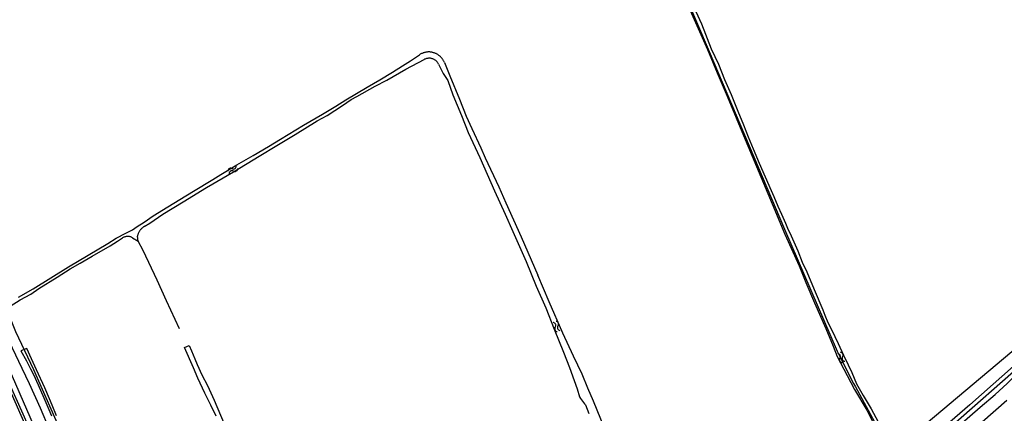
# Model space of a CAD drawing. Extents: x 123992 to 125854, y 449108 to 451911.
# Tile 7 of 175: x 125129 to 125429, y 449554 to 449674. Entities that reach past the tile are written whole.
import ezdxf

# ---------------------------------------------------------------- set-up
doc = ezdxf.new("R2010")
doc.units = 0
for name, color, linetype in [('DEFAULT_21', 8, 'CONTINUOUS'), ('DEFAULT_48', 141, 'CONTINUOUS'), ('DEFAULT_6', 1, 'CONTINUOUS'), ('DEFAULT_85', 9, 'CONTINUOUS'), ('DEFAULT_87', 9, 'CONTINUOUS'), ('DEFAULT_99', 9, 'CONTINUOUS'), ('S05_WATER', 141, 'CONTINUOUS')]:
    doc.layers.add(name, color=color, linetype=linetype)

msp = doc.modelspace()

# ---------------------------------------------------------------- linework, layer by layer
at = {"layer": 'DEFAULT_21'}
for points in [[(125376.482, 449734.371), (125350.281, 449723.382), (125335.602, 449716.338), (125325.013, 449711.265), (125323.857, 449710.473), (125320.816, 449708.42), (125339.489, 449664.586), (125362.46, 449610.341), (125378.532, 449573.105), (125379.098, 449571.875), (125383.484, 449563.289), (125384.151, 449562.234), (125390.637, 449550.23), (125393.352, 449545.633), (125395.454, 449542.466)], [(125573.748, 449689.48), (125575.112, 449688.019), (125549.422, 449666.325), (125543.938, 449661.914), (125529.805, 449651.015), (125506.945, 449633.276), (125485.883, 449615.25), (125468.495, 449600.373), (125452.69, 449586.634), (125418.913, 449556.797), (125392.917, 449534.231), (125353.817, 449500)], [(125070.23, 449685.889), (125081.044, 449661.776), (125081.453, 449660.865), (125082.066, 449659.499), (125082.733, 449658.01), (125082.887, 449657.67), (125083.712, 449655.844), (125084.123, 449654.934), (125084.948, 449653.109), (125085.124, 449652.719), (125085.206, 449652.537), (125085.256, 449652.426), (125123.531, 449567.744), (125151.912, 449502.902), (125153.202, 449500)], [(125079.501, 449687.753), (125086.281, 449672.989), (125097.515, 449648.353), (125108.552, 449623.519), (125117.815, 449602.628), (125122.151, 449592.774), (125124.714, 449588.438), (125125.134, 449586.571), (125128.064, 449579.175), (125133.582, 449567.547), (125142.648, 449547.049), (125163.197, 449500)]]:
    msp.add_lwpolyline(points, dxfattribs=at)
at = {"layer": 'DEFAULT_48'}
for points in [[(125333.76, 449677.049), (125338.981, 449665.127), (125341.994, 449658.054), (125345.006, 449650.961), (125349.965, 449638.92), (125353.982, 449629.462), (125358.725, 449618.062), (125362.603, 449608.846), (125366.899, 449599.147), (125369.004, 449594.038), (125371.663, 449587.907), (125375.11, 449580.091), (125377.335, 449574.642), (125378.533, 449571.517), (125381.574, 449565.743), (125383.766, 449561.493), (125387.582, 449555.113), (125390.03, 449550.383), (125392.861, 449545.969), (125395.353, 449542.18), (125384.262, 449532.745), (125350.037, 449502.594), (125347.168, 449500)], [(125129.042, 449589.663), (125133.422, 449592.181), (125144.283, 449598.886), (125156.186, 449606.023), (125158.776, 449607.586), (125161.745, 449609.106), (125163.711, 449610.172), (125165.177, 449611.182), (125167.306, 449612.487), (125169.998, 449614.449), (125174.494, 449617.217), (125178.189, 449619.431), (125182.363, 449621.943), (125188.206, 449625.542), (125190.715, 449627.045), (125195.592, 449629.951), (125200.549, 449632.798), (125205.186, 449635.605), (125208.88, 449637.78), (125215.865, 449642.092), (125221.626, 449645.393), (125225.76, 449647.864), (125228.793, 449649.822), (125232.044, 449651.701), (125235.276, 449653.638), (125239.13, 449655.891), (125242.984, 449658.225), (125246.015, 449660.144), (125248.486, 449661.726), (125249.67, 449662.538), (125251.179, 449663.542)], [(125167.286, 449611.142), (125169.003, 449612.196), (125173, 449614.889), (125179.163, 449618.726), (125186.329, 449623.077), (125194.498, 449627.861), (125202.368, 449632.626), (125207.688, 449635.889), (125213.288, 449639.271), (125219.994, 449643.424), (125223.083, 449645.063), (125227.702, 449648.111), (125230.413, 449649.892), (125232.098, 449650.801), (125237.738, 449653.942), (125241.229, 449655.838), (125247.048, 449659.138), (125252.648, 449662.113)], [(125257.043, 449660.704), (125256.948, 449660.88), (125256.843, 449661.05), (125256.727, 449661.213), (125256.602, 449661.369), (125256.467, 449661.516), (125256.323, 449661.655), (125256.171, 449661.785), (125256.011, 449661.905), (125255.843, 449662.015), (125255.67, 449662.114), (125255.49, 449662.202), (125255.306, 449662.279), (125255.117, 449662.344), (125254.924, 449662.398), (125254.728, 449662.439), (125254.531, 449662.468), (125254.331, 449662.485), (125254.131, 449662.49), (125253.932, 449662.482), (125253.733, 449662.461), (125253.535, 449662.429), (125253.341, 449662.384), (125253.149, 449662.327), (125252.961, 449662.258), (125252.778, 449662.178), (125252.648, 449662.113)], [(125257.043, 449660.704), (125258.477, 449657.826), (125259.842, 449655.7), (125261.352, 449651.294), (125263.991, 449645.022), (125266.096, 449639.834), (125269.645, 449632.217), (125274.117, 449622.038), (125277.289, 449614.945), (125279.694, 449609.594), (125283.692, 449600.516), (125286.822, 449592.943), (125289.697, 449586.311), (125292.314, 449579.899), (125295.107, 449572.888), (125296.916, 449568.121), (125298.389, 449564.214), (125299.232, 449561.611), (125299.996, 449559.229), (125300.252, 449558.708), (125301.481, 449557.04), (125301.78, 449556.739), (125302.822, 449554.175)], [(125258.811, 449661.188), (125260.471, 449657.094), (125263.424, 449650.022), (125265.489, 449644.834), (125267.184, 449641.105), (125269.904, 449635.154), (125271.283, 449632.067), (125275.385, 449623.249), (125277.532, 449618.42), (125282.222, 449608.018), (125287.244, 449596.297)], [(125101.682, 449617.98), (125104.992, 449610.726), (125106.963, 449606.257), (125110.668, 449598.101), (125116.814, 449584.194), (125120.777, 449575.636), (125123.141, 449570.146), (125125.978, 449563.794), (125130.293, 449554.014), (125133.406, 449547.121), (125137.069, 449538.625), (125138.627, 449535.398), (125139.964, 449531.992), (125143.12, 449525.298), (125144.731, 449521.091), (125148.222, 449513.736), (125151.532, 449506.261), (125153.757, 449500.971), (125154.154, 449500)], [(125167.286, 449611.142), (125167.118, 449611.034), (125166.955, 449610.918), (125166.797, 449610.795), (125166.645, 449610.665), (125166.499, 449610.528), (125166.36, 449610.385), (125166.227, 449610.235), (125166.101, 449610.08), (125165.982, 449609.92), (125165.87, 449609.754), (125165.766, 449609.583), (125165.669, 449609.408), (125165.581, 449609.228), (125165.501, 449609.045), (125165.429, 449608.858), (125165.366, 449608.669), (125165.311, 449608.476), (125165.265, 449608.282), (125165.249, 449608.202)], [(125126.494, 449586.862), (125129.482, 449588.85), (125132.772, 449590.567), (125135.182, 449592.21), (125140.803, 449595.691), (125144.739, 449598.243), (125147.79, 449599.982), (125151.422, 449602.118), (125156.922, 449605.28), (125159.151, 449606.745), (125160.721, 449607.699)], [(125163.746, 449607.719), (125163.571, 449607.815), (125163.389, 449607.899), (125163.202, 449607.97), (125163.011, 449608.028), (125162.816, 449608.073), (125162.619, 449608.105), (125162.419, 449608.123), (125162.219, 449608.128), (125162.02, 449608.119), (125161.821, 449608.097), (125161.624, 449608.061), (125161.431, 449608.011), (125161.24, 449607.949), (125161.055, 449607.874), (125160.875, 449607.787), (125160.721, 449607.699)], [(125318.713, 449523.201), (125316.334, 449529.231), (125315.312, 449531.855), (125314.682, 449533.278), (125313.361, 449536.243), (125310.96, 449541.994), (125308.399, 449547.745), (125306.469, 449552.453), (125304.226, 449557.903), (125302.552, 449561.87), (125300.761, 449566.097), (125299.48, 449568.863), (125298.138, 449571.609), (125294.885, 449578.684), (125290.709, 449588.242), (125287.244, 449596.297)], [(125189.211, 449553.34), (125187.573, 449556.687), (125185.778, 449560.376), (125183.689, 449564.924), (125182.349, 449568.05), (125179.611, 449574.222), (125181.054, 449574.892), (125181.743, 449573.21), (125182.747, 449570.806), (125183.456, 449569.103), (125184.895, 449565.936), (125186.652, 449562.628), (125188.642, 449558.199), (125191.674, 449550.986)], [(125140.605, 449553.37), (125139.247, 449556.655), (125138.42, 449558.558), (125137.062, 449561.925), (125134.5, 449567.456), (125132.962, 449570.783), (125131.523, 449573.929), (125129.679, 449573.202), (125131.438, 449570.174), (125132.682, 449567.747), (125133.55, 449565.983), (125135.009, 449562.917), (125136.722, 449558.869), (125138.279, 449555.362), (125139.005, 449553.4)]]:
    msp.add_lwpolyline(points, dxfattribs=at)
at = {"layer": 'DEFAULT_6'}
for points in [[(125332.641, 449683.091), (125337.193, 449672.952), (125340.161, 449665.319), (125342.31, 449660.71), (125344.199, 449656.042), (125346.168, 449651.414), (125348.295, 449646.364), (125349.987, 449642.177), (125351.402, 449638.531), (125352.877, 449634.885), (125354.769, 449630.536), (125358.392, 449622.181), (125359.24, 449620.337), (125360.4, 449617.353), (125361.584, 449614.907), (125362.786, 449612.221), (125363.375, 449610.659), (125364.479, 449608.294), (125366.489, 449603.706), (125367.885, 449600.24), (125369.245, 449597.294), (125371.47, 449591.924), (125374.148, 449585.733), (125374.777, 449584.15), (125375.682, 449581.886), (125376.788, 449579.721), (125378.8, 449575.532), (125380.416, 449571.944), (125381.916, 449569.017), (125382.96, 449566.594), (125384.417, 449563.167), (125386.493, 449559.657), (125388.906, 449555.586), (125391.71, 449550.232)], [(125396.692, 449543.51), (125436.215, 449576.853)]]:
    msp.add_lwpolyline(points, dxfattribs=at)
at = {"layer": 'DEFAULT_85'}
msp.add_lwpolyline([(125165.388, 449606.765), (125166.89, 449603.977), (125171.149, 449594.938), (125174.006, 449588.566), (125177.95, 449580.067)], dxfattribs=at)
at = {"layer": 'DEFAULT_87'}
for points in [[(125258.811, 449661.188), (125258.732, 449661.372), (125258.646, 449661.552), (125258.554, 449661.73), (125258.454, 449661.903), (125258.348, 449662.073), (125258.235, 449662.238), (125258.116, 449662.398), (125257.991, 449662.554), (125257.86, 449662.705), (125257.723, 449662.851), (125257.58, 449662.992), (125257.433, 449663.126), (125257.28, 449663.255), (125257.122, 449663.378), (125256.96, 449663.495), (125256.793, 449663.605), (125256.622, 449663.709), (125256.447, 449663.806), (125256.268, 449663.896), (125256.086, 449663.979), (125255.901, 449664.055), (125255.714, 449664.124), (125255.523, 449664.185), (125255.331, 449664.239), (125255.136, 449664.286), (125254.94, 449664.325), (125254.743, 449664.356), (125254.544, 449664.38), (125254.345, 449664.396), (125254.145, 449664.404), (125253.945, 449664.404), (125253.745, 449664.397), (125253.546, 449664.382), (125253.347, 449664.359), (125253.149, 449664.329), (125252.953, 449664.29), (125252.758, 449664.245), (125252.566, 449664.191), (125252.375, 449664.131), (125252.187, 449664.063), (125252.002, 449663.987), (125251.819, 449663.905), (125251.641, 449663.816), (125251.465, 449663.719), (125251.294, 449663.616), (125251.179, 449663.542)], [(125163.746, 449607.719), (125165.428, 449606.725), (125165.249, 449608.202)], [(125355.811, 449500), (125356.951, 449501.039), (125379.678, 449520.918), (125400.573, 449539.07), (125416.341, 449552.879), (125432.27, 449566.925), (125439.833, 449573.612), (125448.662, 449581.309), (125457.511, 449588.986), (125462.78, 449593.709), (125463.193, 449593.999), (125464.181, 449595.09), (125464.468, 449596.147), (125464.415, 449597.066)]]:
    msp.add_lwpolyline(points, dxfattribs=at)
at = {"layer": 'DEFAULT_99'}
for points in [[(125063.407, 449708.385), (125068.49, 449696.823), (125072.59, 449687.885), (125075.684, 449681.111), (125083.726, 449663.375), (125092.317, 449644.217), (125096.69, 449634.198), (125099.764, 449627.444), (125106.346, 449612.856), (125112.886, 449597.827), (125116.157, 449590.593), (125120.687, 449580.072), (125125.73, 449568.591), (125136.149, 449544.646), (125148.502, 449516.771), (125155.636, 449500.999), (125156.083, 449500)], [(125147.128, 449529.748), (125143.557, 449537.065), (125140.33, 449544.939), (125138.459, 449549.206), (125135.702, 449555.798), (125132.312, 449563.134), (125130.083, 449567.904), (125127.205, 449574.096), (125125.155, 449578.505), (125122.926, 449583.156), (125121.231, 449586.823), (125118.135, 449593.417), (125116.012, 449598.887), (125113.551, 449604.677), (125110.345, 449612.83), (125107.386, 449619.023), (125105.455, 449623.272), (125102.224, 449630.567), (125098.952, 449637.741), (125094.36, 449647.862), (125090.144, 449657.54), (125085.592, 449667.56), (125081.456, 449677.138)], [(125357.788, 449500), (125359.198, 449501.262), (125366.076, 449507.492), (125370.038, 449511.004), (125376.33, 449516.22), (125390.467, 449528.579), (125403.881, 449540.243), (125422.098, 449556.013), (125426.683, 449559.92), (125430.364, 449563.295), (125434.551, 449567.483), (125439.517, 449571.769), (125448.867, 449579.862), (125460.63, 449589.997), (125466.098, 449594.479), (125466.551, 449596.314), (125465.166, 449598.622)], [(125418.508, 449547.892), (125430.252, 449558.186)]]:
    msp.add_lwpolyline(points, dxfattribs=at)
at = {"layer": 'S05_WATER'}
for points in [[(125194.053, 449628.825), (125193.871, 449628.906), (125193.675, 449628.943), (125193.475, 449628.933), (125193.284, 449628.876), (125193.111, 449628.777), (125192.966, 449628.64), (125192.857, 449628.473), (125192.79, 449628.285), (125192.768, 449628.086), (125192.77, 449628.049)], [(125194.053, 449628.825), (125194.235, 449628.744), (125194.432, 449628.707), (125194.631, 449628.718), (125194.822, 449628.774), (125194.995, 449628.873), (125195.14, 449629.011), (125195.249, 449629.178), (125195.316, 449629.366), (125195.338, 449629.564), (125195.337, 449629.601)], [(125194.519, 449628.055), (125194.701, 449627.974), (125194.897, 449627.937), (125195.097, 449627.947), (125195.288, 449628.004), (125195.461, 449628.103), (125195.606, 449628.24), (125195.715, 449628.407), (125195.782, 449628.595), (125195.804, 449628.794), (125195.802, 449628.831)], [(125194.519, 449628.055), (125194.337, 449628.136), (125194.14, 449628.173), (125193.941, 449628.162), (125193.75, 449628.106), (125193.577, 449628.007), (125193.432, 449627.869), (125193.323, 449627.702), (125193.256, 449627.514), (125193.234, 449627.316), (125193.235, 449627.279)], [(125292.61, 449580.48), (125292.714, 449580.65), (125292.776, 449580.84), (125292.792, 449581.039), (125292.761, 449581.236), (125292.684, 449581.421), (125292.567, 449581.582), (125292.416, 449581.712), (125292.238, 449581.803), (125292.044, 449581.85), (125292.007, 449581.854)], [(125293.434, 449580.842), (125293.538, 449581.012), (125293.6, 449581.202), (125293.616, 449581.401), (125293.585, 449581.598), (125293.508, 449581.782), (125293.391, 449581.944), (125293.24, 449582.074), (125293.062, 449582.165), (125292.868, 449582.212), (125292.831, 449582.215)], [(125293.434, 449580.842), (125293.33, 449580.672), (125293.268, 449580.482), (125293.252, 449580.283), (125293.283, 449580.086), (125293.36, 449579.901), (125293.477, 449579.74), (125293.628, 449579.61), (125293.806, 449579.519), (125294, 449579.472), (125294.037, 449579.468)], [(125292.61, 449580.48), (125292.506, 449580.31), (125292.444, 449580.12), (125292.428, 449579.921), (125292.459, 449579.724), (125292.536, 449579.54), (125292.653, 449579.378), (125292.804, 449579.248), (125292.982, 449579.157), (125293.176, 449579.11), (125293.213, 449579.107)], [(125379.36, 449571.054), (125379.458, 449571.228), (125379.512, 449571.42), (125379.52, 449571.62), (125379.481, 449571.815), (125379.398, 449571.997), (125379.275, 449572.154), (125379.118, 449572.277), (125378.937, 449572.361), (125378.742, 449572.401), (125378.704, 449572.403)], [(125380.17, 449571.448), (125380.267, 449571.622), (125380.321, 449571.814), (125380.329, 449572.013), (125380.291, 449572.209), (125380.207, 449572.39), (125380.084, 449572.547), (125379.928, 449572.671), (125379.747, 449572.755), (125379.551, 449572.795), (125379.514, 449572.797)], [(125379.36, 449571.054), (125379.263, 449570.88), (125379.209, 449570.688), (125379.201, 449570.489), (125379.239, 449570.293), (125379.323, 449570.112), (125379.446, 449569.955), (125379.602, 449569.831), (125379.783, 449569.747), (125379.979, 449569.707), (125380.016, 449569.705)], [(125380.17, 449571.448), (125380.072, 449571.274), (125380.018, 449571.082), (125380.01, 449570.882), (125380.049, 449570.687), (125380.132, 449570.505), (125380.255, 449570.348), (125380.412, 449570.225), (125380.593, 449570.141), (125380.788, 449570.101), (125380.826, 449570.099)]]:
    msp.add_lwpolyline(points, dxfattribs=at)

doc.saveas('drawing.dxf')
